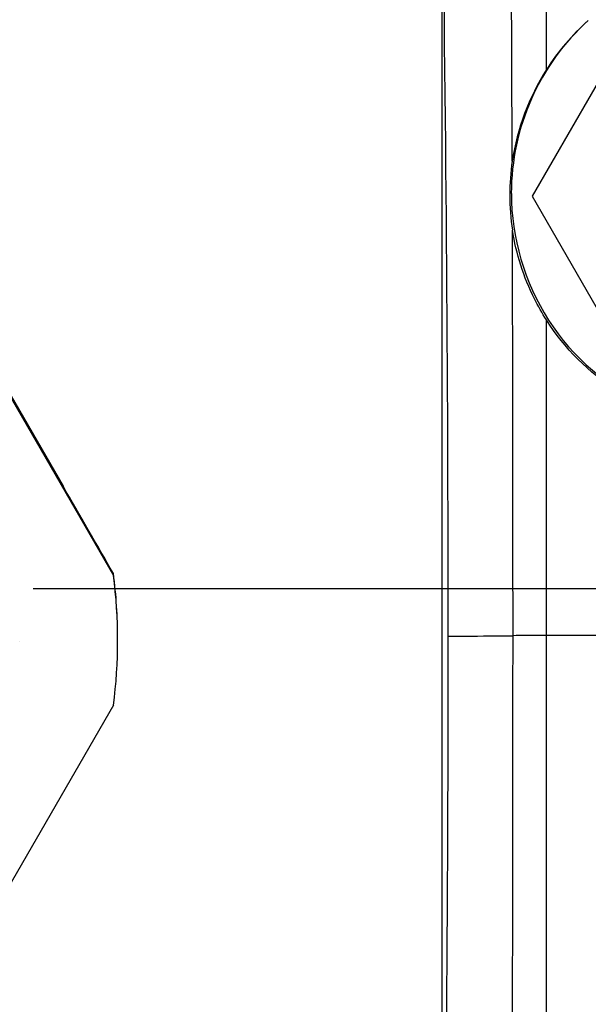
# Model space of a CAD drawing. Header units: millimetres. Extents: x 5828 to 6704, y 123 to 421.
# Tile 20 of 256: x 6385.648 to 6386.196, y 188.883 to 189.832. Entities that reach past the tile are written whole.
import ezdxf

# ---------------------------------------------------------------- set-up
doc = ezdxf.new("R2010")
doc.units = ezdxf.units.MM
doc.linetypes.add('CENTER', pattern=[0.6, 0.375, -0.075, 0.075, -0.075])
doc.layers.add('中心线', color=7, linetype='Continuous')
doc.layers.add('外形图', color=7, linetype='Continuous')

msp = doc.modelspace()

# ---------------------------------------------------------------- linework, layer by layer
at = {"layer": '中心线', "linetype": 'CENTER', "ltscale": 5}
msp.add_line((6373.66062, 189.28363), (6422.22834, 189.28363), dxfattribs=at)
at = {"layer": '外形图', "linetype": 'ByBlock'}
for p, q in [((6386.05449, 190.98537), (6386.05449, 188.68572)), ((6386.24237, 189.83679), (6386.14136, 189.66185)), ((6386.14136, 189.66185), (6386.24237, 189.48684)), ((6385.55045, 189.62103), (6385.73795, 189.29632)), ((6385.59898, 189.53892), (6385.68943, 189.38228)), ((6386.15522, 189.23839), (6386.15523, 189.54263)), ((6385.73795, 189.29632), (6385.73795, 189.29806)), ((6386.56023, 189.23825), (6386.15522, 189.23839)), ((6385.64759, 189.23243), (6385.64759, 189.23227)), ((6385.73795, 189.1711), (6385.55045, 188.84639))]:
    msp.add_line(p, q, dxfattribs=at)
for centre, radius, start, end in [((6061.16352, 188.42047), 324.96124, 0.2248346, 0.4614433), ((6336.02307, 189.21691), 50.03752, 0.023935, 0.894459), ((6386.34626, 189.66449), 0.22489, 132.07911, 180.0029), ((6386.3459, 189.66265), 0.22601, 131.69908, 147.50752), ((6386.34708, 189.66207), 0.22733, 147.54421, 171.47791), ((6386.34218, 189.66305), 0.22234, 171.54015, 179.98327), ((6386.34084, 189.66308), 0.22099, 179.99205, 188.82878), ((6242.93592, 189.23401), 143.18707, 0.0016753, 0.1581758), ((6358.37217, 173.58648), 31.55534, 29.86152, 30.038006), ((6385.25413, 189.23542), 0.48786, 0.00383, 7.37743), ((6385.25413, 189.23368), 0.48786, 352.62257, 7.37743), ((6237.16057, 189.24914), 148.96242, 359.7652933, 359.995789)]:
    msp.add_arc(centre, radius, start, end, dxfattribs=at)
for points in [[(6386.15526, 189.78407), (6386.15534, 190.20179), (6386.15549, 190.61952), (6386.15573, 191.03725)], [(6386.15527, 188.63928), (6386.15524, 188.83898), (6386.15522, 189.03868), (6386.15522, 189.23839)]]:
    msp.add_open_spline(points, degree=3, dxfattribs=at)
for points, knots in [([(6386.12138, 189.66447), (6386.12138, 189.62211), (6386.14663, 189.53545), (6386.2483, 189.44814), (6386.38095, 189.42916), (6386.46277, 189.46727), (6386.49462, 189.49518)], [0, 0, 0, 0, 0.250017, 0.500049, 0.750046, 1, 1, 1, 1]), ([(6386.15523, 189.54263), (6386.15104, 189.54923), (6386.13574, 189.57618), (6386.12602, 189.6063), (6386.12247, 189.62917)], [0, 0, 0, 0, 0.252607, 1, 1, 1, 1]), ([(6386.49462, 189.49517), (6386.47056, 189.47376), (6386.41231, 189.44103), (6386.31299, 189.43344), (6386.21957, 189.46799), (6386.17251, 189.51544), (6386.15523, 189.54263)], [0, 0, 0, 0, 0.24997, 0.499954, 0.749967, 1, 1, 1, 1]), ([(6386.05461, 188.69042), (6386.05478, 188.70182), (6386.0569, 188.72456), (6386.05885, 188.75874), (6386.05822, 188.79297), (6386.05871, 188.82719), (6386.05907, 188.8614), (6386.05935, 188.90703), (6386.05995, 188.98687), (6386.06043, 189.10094), (6386.06058, 189.19219), (6386.06058, 189.23781)], [0, 0, 0, 0, 0.062497, 0.124981, 0.187501, 0.250003, 0.3125, 0.375001, 0.500001, 0.75, 1, 1, 1, 1]), ([(6386.06058, 189.23781), (6386.06617, 189.23781), (6386.08698, 189.23785), (6386.10778, 189.23798), (6386.12299, 189.2382)], [0, 0, 0, 0, 0.268698, 1, 1, 1, 1]), ([(6386.15522, 189.23839), (6386.15233, 189.23839), (6386.14159, 189.23837), (6386.13085, 189.23831), (6386.12299, 189.2382)], [0, 0, 0, 0, 0.268412, 1, 1, 1, 1])]:
    msp.add_open_spline(points, degree=3, knots=knots, dxfattribs=at)

doc.saveas('drawing.dxf')
